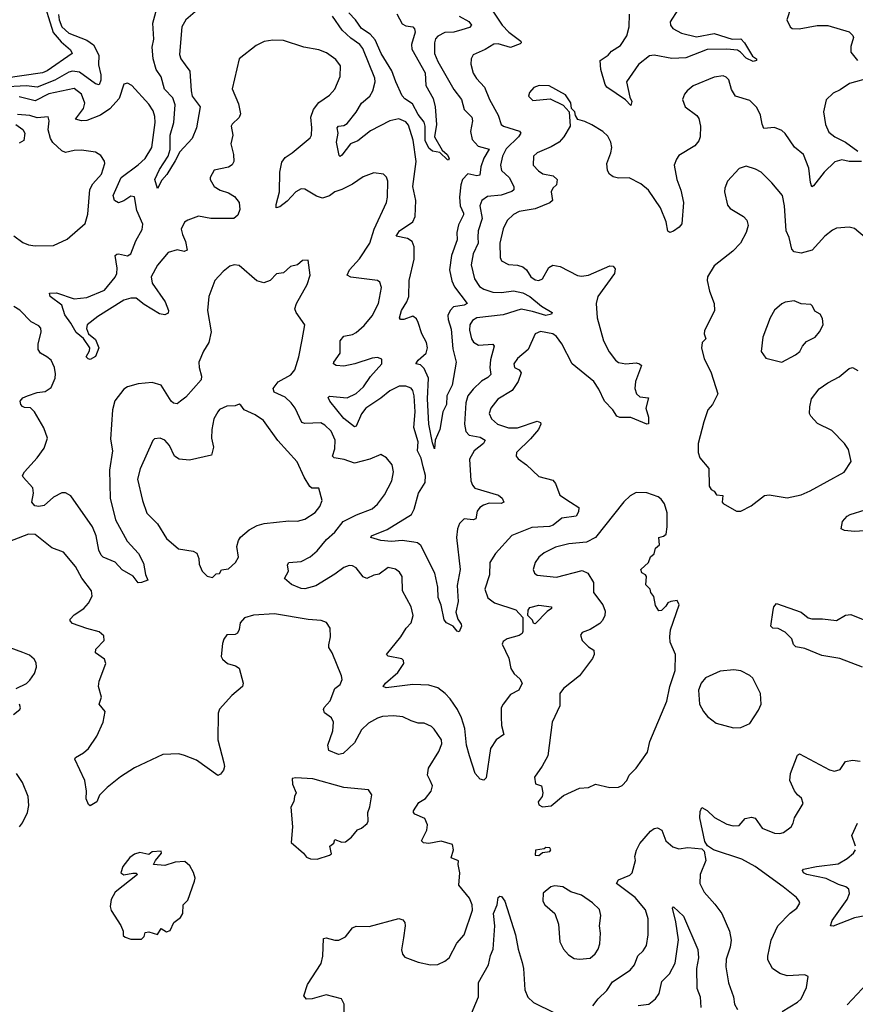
# Model space of a CAD drawing. Extents: x 1771496 to 1971148, y 471553 to 643630.
# Tile 208 of 256: x 1789757 to 1794470, y 593333 to 598885. Entities that reach past the tile are written whole.
import ezdxf

# ---------------------------------------------------------------- set-up
doc = ezdxf.new("R2010")
doc.units = 0

msp = doc.modelspace()

# ---------------------------------------------------------------- linework, layer by layer
at = {"layer": '0CON10XD'}
for points in [[(1789884.8, 599015), (1789946.5, 598813.5)], [(1790786.3, 598963.7), (1790695.2, 598884.8), (1790670.9, 598845), (1790658.7, 598688.7), (1790665.4, 598665), (1790690.3, 598630.2), (1790716.8, 598595), (1790723.7, 598485), (1790730.8, 598455), (1790774.2, 598395), (1790754.6, 598275.4), (1790730, 598215), (1790660.3, 598139.7), (1790635, 598089.5), (1790587.2, 598012.8), (1790559.1, 597980.9), (1790535, 597933.3), (1790520, 597985), (1790545, 598040), (1790594.3, 598115), (1790606.2, 598153.8), (1790606.1, 598235), (1790626.8, 598305), (1790633.6, 598405), (1790621, 598445), (1790574.1, 598494.1), (1790555, 598563.5), (1790527.2, 598605), (1790510.7, 598665), (1790505, 598730), (1790513.8, 598775), (1790507.6, 598865), (1790531, 598949)], [(1791885, 598918.2), (1791915, 598861.5), (1791935, 598851.2), (1791974.5, 598844.5), (1791984.4, 598834.4), (1791986.9, 598815), (1791966.7, 598745), (1791969.8, 598719.8), (1792045, 598586), (1792048.6, 598515), (1792089.2, 598440.8), (1792101.1, 598395), (1792107.5, 598295), (1792097.5, 598225), (1792140, 598150), (1792168, 598125), (1792178.6, 598105), (1792175, 598093.3), (1792170, 598095), (1792126, 598136), (1792085, 598144.3), (1792065, 598160.6), (1792044.5, 598205), (1792044.3, 598284.3), (1792038, 598308), (1792005, 598350), (1791971.8, 598411.8), (1791929.4, 598439.4), (1791915, 598456.2), (1791877.9, 598535), (1791857, 598597), (1791795.2, 598695), (1791762.8, 598772.8), (1791734.6, 598804.6), (1791686, 598835), (1791651.1, 598885), (1791614.3, 598924.3)], [(1792415, 598950.8), (1792479.3, 598855), (1792516, 598816), (1792582.9, 598765), (1792585.7, 598755), (1792580.9, 598749.1), (1792525, 598729.5), (1792455, 598748.9), (1792431.7, 598748.3), (1792383, 598717), (1792315, 598687.1), (1792303.1, 598665), (1792302.2, 598635), (1792315, 598583.8), (1792334, 598554), (1792379.4, 598505), (1792407.1, 598435), (1792456.4, 598346.4), (1792471.9, 598295), (1792486, 598285), (1792576.6, 598256.6), (1792584.4, 598245), (1792571.1, 598225), (1792501.8, 598158.2), (1792479.8, 598115), (1792468.4, 598065), (1792475.3, 598035.3), (1792517.7, 597995), (1792544.1, 597945), (1792544.1, 597925.9), (1792533.7, 597916.3), (1792473.5, 597896.5), (1792395, 597888.7), (1792363.6, 597865), (1792353.3, 597835), (1792366.3, 597765), (1792343.3, 597695), (1792341.1, 597658.9), (1792343.5, 597625), (1792314.8, 597565.2), (1792304, 597504), (1792322.3, 597425), (1792351.4, 597381.4), (1792375.2, 597365.2), (1792425, 597349.8), (1792475, 597346.3), (1792543.3, 597356.7), (1792595.5, 597345.6), (1792635.4, 597325), (1792700.5, 597270.5), (1792760, 597235), (1792757.5, 597225), (1792725, 597216.9), (1792650.2, 597240.2), (1792585, 597252.3), (1792485, 597221.4), (1792336, 597205), (1792310.6, 597189.4), (1792296.9, 597165), (1792293.9, 597135), (1792304.6, 597085), (1792316.4, 597066.4), (1792345, 597050.8), (1792425, 597055.4), (1792433.1, 597045), (1792412.4, 596967.6), (1792409.3, 596925), (1792415.2, 596884.8), (1792397.6, 596867.6), (1792362.4, 596847.6), (1792315, 596802.5), (1792285.4, 596765), (1792274.3, 596725), (1792265.3, 596605), (1792273.9, 596563.9), (1792293, 596543), (1792355, 596531.2), (1792383.5, 596515), (1792372.5, 596495), (1792321.1, 596455), (1792293.6, 596406.4), (1792302.1, 596285), (1792310.4, 596260.4), (1792325, 596244.6), (1792458, 596205), (1792477.9, 596187.9), (1792487.1, 596165), (1792473.5, 596156.5), (1792405, 596159.7), (1792372.8, 596147.2), (1792352.5, 596135), (1792337.1, 596115), (1792329.8, 596070.2), (1792315, 596065.4), (1792265, 596070), (1792237.1, 596045), (1792225.7, 596014.3), (1792220, 595965), (1792241.3, 595785), (1792224.2, 595694.2)], [(1793468.6, 598941.4), (1793425.9, 598874.1), (1793427.5, 598855), (1793440.8, 598835), (1793489.6, 598809.6), (1793575, 598788.2), (1793675, 598808.1), (1793775, 598775.3), (1793825, 598777.3), (1793846.1, 598755), (1793890.6, 598680.6), (1793912.5, 598665), (1793913.3, 598655), (1793895, 598649.2), (1793855, 598669.1), (1793822.9, 598702.9), (1793805, 598712.9), (1793745, 598719), (1793635, 598718.3), (1793515, 598670.5), (1793435, 598666.7), (1793335, 598685.3), (1793308.6, 598681.4), (1793247, 598633), (1793179.6, 598535), (1793198.7, 598448.7), (1793210, 598425), (1793205, 598402.5), (1793174.5, 598434.5), (1793068, 598505), (1793059.5, 598519.5), (1793034.6, 598604.6), (1793031.4, 598655), (1793075.7, 598685), (1793095, 598708.9), (1793145, 598739.5), (1793181.9, 598795), (1793194.7, 598845), (1793196.2, 598916.2)], [(1794105.7, 598955), (1794083.8, 598885), (1794102.5, 598845), (1794115, 598836.7), (1794154.1, 598834.1), (1794255, 598853.1), (1794315, 598851.9), (1794436.4, 598816.4), (1794456.7, 598796.7), (1794459.2, 598785), (1794445.8, 598735), (1794445, 598702.5), (1794482, 598655)], [(1789975.8, 598914.2), (1789979.4, 598885), (1789994.8, 598845), (1790035, 598809.5), (1790135, 598770.6), (1790173.1, 598743.1), (1790202.7, 598685), (1790201.1, 598631.1), (1790215.8, 598575), (1790214.8, 598545), (1790205, 598518.5), (1790185, 598523.6), (1790095, 598589.4), (1790055, 598596.1), (1790035, 598590.4), (1789955, 598544.2), (1789855, 598505.2), (1789795, 598513), (1789655.1, 598504.9)], [(1792235, 598905.6), (1792290.8, 598875), (1792305.6, 598855), (1792295, 598841.9), (1792251.9, 598828.1), (1792205, 598815.3), (1792155, 598813.3), (1792115, 598792.2), (1792102.4, 598777.6), (1792096.2, 598755), (1792096.6, 598695), (1792115, 598648.9), (1792205, 598491.1), (1792248.9, 598435), (1792265, 598379.2), (1792308.2, 598335), (1792310.8, 598315), (1792299.1, 598255), (1792310.1, 598210.1), (1792342.6, 598172.6), (1792405.7, 598155), (1792374.3, 598105), (1792358.6, 598055), (1792352, 598008), (1792335, 598005.3), (1792285, 598015.5), (1792254.7, 597985), (1792245, 597953.8), (1792237.3, 597885), (1792241, 597835), (1792261.1, 597795), (1792260.4, 597785), (1792231.9, 597728.1), (1792223.2, 597685), (1792224.7, 597645), (1792193.2, 597555), (1792182, 597475), (1792193.7, 597413.7), (1792209.4, 597379.4), (1792281.2, 597285), (1792263.8, 597275), (1792203.6, 597266.4), (1792185.2, 597244.8), (1792172.8, 597217.2), (1792173.3, 597195), (1792190.1, 597140.1), (1792199.5, 597029.5), (1792219.4, 596955), (1792196.3, 596823.7), (1792165.6, 596765), (1792164.2, 596715), (1792144, 596675), (1792126.2, 596575), (1792100, 596515), (1792097.5, 596465), (1792085, 596500), (1792065.5, 596604.5), (1792056.7, 596746.7), (1792063, 596865), (1792039, 596919), (1792018.4, 596938.4), (1791992, 596945), (1792004.6, 596965), (1792048.9, 597005), (1792057.3, 597035), (1792051.8, 597065), (1792025.9, 597115), (1792005, 597178.6), (1791995, 597198.1), (1791975, 597213.1), (1791924.5, 597194.5), (1791905.7, 597195.7), (1791899.2, 597205), (1791910, 597245), (1791940.4, 597295), (1791951.2, 597325), (1791954.3, 597415.7), (1791981.9, 597535), (1791982.7, 597605), (1791970.5, 597635), (1791945, 597651.2), (1791881.2, 597665), (1791900, 597695), (1791974.6, 597745), (1791987.3, 597775), (1791991.1, 597865), (1791975.4, 597945), (1791993.4, 598085), (1791975.9, 598205.9), (1791950, 598290), (1791935, 598308.7), (1791895, 598326.9), (1791844.8, 598315.2), (1791735, 598258), (1791665, 598203.3), (1791623.8, 598185), (1791575, 598122), (1791565, 598114.3), (1791558.8, 598118.8), (1791543.5, 598195), (1791554.2, 598245), (1791546.9, 598275), (1791555.5, 598284.5), (1791585, 598288.2), (1791605, 598299.6), (1791655.2, 598364.8), (1791684.8, 598415.2), (1791731.5, 598455), (1791748.5, 598485), (1791761.8, 598535), (1791760, 598555), (1791693.4, 598723.4), (1791675, 598746.2), (1791625, 598781.1), (1791576.6, 598826.6), (1791522.3, 598905)], [(1789946.5, 598813.5), (1789991.4, 598761.4), (1790044.4, 598715), (1790052.9, 598695), (1789912.8, 598597.2), (1789885, 598586), (1789665, 598554.6)], [(1792224.2, 595694.2), (1792231.2, 595605), (1792216.7, 595545), (1792228.5, 595505), (1792247.4, 595477.4), (1792249.2, 595465), (1792236.4, 595433.6), (1792225, 595437.5), (1792201.2, 595465), (1792164.5, 595484.5), (1792152.2, 595502.2), (1792134.5, 595584.5), (1792116.8, 595626.8), (1792115.5, 595685.5), (1792099.4, 595765), (1792020.1, 595920.1), (1792000.8, 595935), (1791980.1, 595940.1), (1791915, 595949.5), (1791855, 595943), (1791795, 595948.2), (1791737.5, 595965), (1791741.2, 595975), (1791829.2, 596010.8), (1791967.1, 596095), (1791982.2, 596125), (1792006.4, 596215), (1792043.8, 596276.2), (1792046.2, 596315), (1792033.7, 596363.7), (1792022.5, 596412.5), (1792000, 596455), (1792004.6, 596505), (1791980.4, 596585), (1791988.1, 596675), (1791982.9, 596765), (1791975.4, 596795), (1791965, 596808.2), (1791935, 596819.7), (1791898.1, 596818.1), (1791845, 596793.5), (1791795, 596751.2), (1791710, 596695), (1791685, 596663.3), (1791655, 596594.2), (1791645, 596590), (1791585, 596637.3), (1791506.5, 596735), (1791498, 596755), (1791505, 596762), (1791605, 596753.6), (1791655, 596777.6), (1791697.1, 596815), (1791735, 596872.7), (1791800, 596945), (1791800.5, 596970.5), (1791775, 596980), (1791745, 596976.5), (1791646.7, 596945), (1791585, 596931.2), (1791542.5, 596935), (1791528, 596945), (1791529.2, 596955), (1791565.5, 597005), (1791565.5, 597075), (1791585, 597100), (1791635, 597111.2), (1791655, 597122.2), (1791699.3, 597160.7), (1791744.5, 597215), (1791780.8, 597285), (1791797.9, 597375), (1791788.6, 597405), (1791774.6, 597414.6), (1791625, 597433.1), (1791604, 597445), (1791616.9, 597475), (1791673.3, 597536.7), (1791732.5, 597625), (1791755.9, 597704.1), (1791825.6, 597855), (1791831.9, 597885), (1791834.1, 597974.1), (1791827, 597997), (1791810, 598015), (1791755, 598022.5), (1791695, 597999.4), (1791635, 597958.9), (1791575, 597927.8), (1791534.6, 597915.4), (1791505, 597891.4), (1791465, 597879.4), (1791430.5, 597890.5), (1791365, 597930), (1791345, 597931.2), (1791315, 597915.4), (1791265, 597862.1), (1791225, 597831.1), (1791204.2, 597825), (1791203.5, 597843.5), (1791222.4, 597915), (1791225.3, 598025), (1791235, 598082.9), (1791255, 598109.1), (1791294.2, 598135), (1791395, 598220), (1791402.2, 598235), (1791405.5, 598275), (1791399.7, 598335), (1791415, 598379.4), (1791445, 598418.5), (1791505, 598460.8), (1791535, 598494), (1791565.6, 598565), (1791567.5, 598625), (1791540.5, 598660.5), (1791487.7, 598697.7), (1791445, 598715.6), (1791360.7, 598730.7), (1791245, 598768.9), (1791185, 598770), (1791137, 598763), (1791090.2, 598739.8), (1790994.4, 598665.6), (1790955.6, 598495), (1790991.7, 598411.7), (1791002.9, 598355), (1790996, 598334), (1790955, 598295.8), (1790950.6, 598285), (1790958.6, 598235), (1790948.2, 598185), (1790963.8, 598125), (1790965.4, 598085), (1790955, 598067.8), (1790935, 598054.5), (1790855, 598036.7), (1790831.2, 597995), (1790831.2, 597985), (1790854.4, 597944.4), (1790887.5, 597925), (1790935, 597910), (1790968.3, 597888.3), (1790996, 597855), (1790998, 597815), (1790987.1, 597782.9), (1790965, 597764), (1790835, 597764.4), (1790765, 597776.7), (1790705.8, 597754.2), (1790686.9, 597743.1), (1790668.5, 597705), (1790674.6, 597675), (1790692.7, 597635), (1790701.4, 597585), (1790685, 597579.1), (1790645, 597587.9), (1790595, 597572.5), (1790535, 597501.9), (1790499.2, 597435), (1790505, 597399.2), (1790578.1, 597295), (1790597.1, 597245), (1790595, 597230), (1790575, 597221.4), (1790545, 597227.5), (1790460, 597280), (1790415, 597315.5), (1790385, 597316), (1790345, 597303.3), (1790198.2, 597211.8), (1790137.8, 597165), (1790133.8, 597145), (1790145.4, 597115), (1790185, 597081.5), (1790204.5, 597035), (1790185, 596986), (1790155, 596968.8), (1790142.7, 596972.7), (1790133.1, 596985), (1790151.7, 597018.3), (1790153.3, 597035), (1790117.6, 597087.6), (1790075, 597120.8), (1790046.6, 597175), (1790011.1, 597221.1), (1789995, 597275.6), (1789929.4, 597325), (1789926.1, 597343.9), (1789965, 597344.5), (1790065, 597311.2), (1790135, 597318.4), (1790235, 597360.3), (1790295.7, 597434.3), (1790304.7, 597455), (1790307.1, 597485), (1790296, 597555), (1790305, 597564), (1790315, 597564.3), (1790365, 597554.6), (1790385, 597565.7), (1790412, 597638), (1790447.7, 597702.3), (1790451.7, 597731.7), (1790418.8, 597808.8), (1790405, 597885.8), (1790385, 597890.6), (1790345.4, 597864.6), (1790315, 597852.9), (1790292.2, 597865), (1790284.6, 597895), (1790328.8, 597995), (1790425, 598067.5), (1790465, 598103.3), (1790502.7, 598165), (1790521.1, 598305), (1790519.8, 598339.8), (1790510.9, 598370.9), (1790485, 598410), (1790390, 598515), (1790365, 598527.5), (1790345, 598522.5), (1790318.3, 598441.7), (1790266.5, 598383.5), (1790212.8, 598347.2), (1790135, 598316.5), (1790105, 598315.3), (1790072.2, 598325), (1790117.6, 598385), (1790124.6, 598415), (1790105.5, 598465), (1790065, 598496.8), (1789922.2, 598467.8), (1789845, 598427.3), (1789755, 598450.5)], [(1793944.4, 598295.6), (1793935, 598346.7), (1793915, 598390), (1793875, 598429.2), (1793794.2, 598455), (1793772.4, 598492.4), (1793756.3, 598546.3), (1793742.1, 598562.1), (1793725, 598568.1), (1793675, 598560.5), (1793555, 598512), (1793521.2, 598485), (1793506.2, 598465), (1793496.2, 598435), (1793510, 598395), (1793575.5, 598345.5), (1793587.9, 598327.9), (1793596.9, 598285), (1793594.3, 598225), (1793587.4, 598202.6), (1793566, 598175), (1793475, 598118.8), (1793460.9, 598099.1), (1793448.6, 598065), (1793464.5, 597984.5), (1793485.7, 597925), (1793500.8, 597855), (1793491.2, 597735), (1793476.2, 597715), (1793445, 597692.5), (1793425, 597686.2), (1793412.5, 597692.5), (1793402.9, 597745), (1793372.2, 597825), (1793303.4, 597923.4), (1793259.9, 597959.9), (1793195, 597994.5), (1793135, 597991.9), (1793105, 598000), (1793083.7, 598013.7), (1793071.9, 598035), (1793068.1, 598075), (1793091.9, 598135), (1793096.9, 598165), (1793091.4, 598195), (1793075, 598228.8), (1793046.2, 598255), (1792985, 598292.5), (1792945, 598312), (1792905, 598322.5), (1792891.2, 598345), (1792888, 598365), (1792870, 598385), (1792865, 598417.5), (1792835, 598462.5), (1792743, 598513), (1792686.4, 598513.6), (1792656.4, 598503.6), (1792632.5, 598475), (1792627.5, 598455), (1792650.7, 598430.7), (1792748.3, 598438.3), (1792823, 598403), (1792856.4, 598366.4), (1792861.2, 598285), (1792827.1, 598225), (1792800, 598195), (1792755, 598168.5), (1792675, 598135.5), (1792655.7, 598115), (1792652.9, 598065), (1792682.9, 598032.9), (1792707.2, 598017.2), (1792765.7, 598005.8), (1792787.9, 597985), (1792785.6, 597955), (1792764.4, 597935), (1792754.5, 597915), (1792761.5, 597865), (1792746.9, 597853.1), (1792665, 597819.4), (1792575, 597804.6), (1792543.1, 597786.9), (1792506.1, 597753.9), (1792485, 597706.2), (1792465.5, 597625), (1792468.1, 597545), (1792474.3, 597525), (1792514.6, 597504.6), (1792565, 597501.5), (1792595, 597492.7), (1792615.3, 597475.3), (1792639.4, 597435), (1792665, 597419.1), (1792685, 597414.5), (1792705, 597424), (1792742.3, 597487.7), (1792765, 597500.9), (1792805, 597494.5), (1792903.4, 597443.4), (1792925, 597438.8), (1792965, 597445.5), (1793085, 597497.5), (1793105, 597496), (1793115, 597480), (1793111.4, 597455), (1793018.5, 597325), (1793008.5, 597285), (1793014.6, 597205), (1793050.8, 597075), (1793081.7, 597011.7), (1793117.8, 596965), (1793135, 596951.8), (1793175.4, 596944.6), (1793235, 596950), (1793253.3, 596945), (1793263.8, 596935), (1793230.8, 596845), (1793227.5, 596805), (1793235.8, 596775.8), (1793255, 596758.8), (1793303.3, 596753.3), (1793289.4, 596695), (1793302.9, 596645), (1793303.3, 596606.7), (1793295, 596603.8), (1793205, 596642.5), (1793142.4, 596642.4), (1793125, 596649.2), (1793102.2, 596685), (1793055.4, 596735), (1793022.9, 596802.9), (1792994.6, 596845), (1792874, 596944), (1792815, 597057.3), (1792785, 597099.6), (1792765, 597113.3), (1792695, 597126.4), (1792665, 597113.8), (1792625, 597025.8), (1792564.3, 596975), (1792544.3, 596945), (1792548.8, 596925), (1792575, 596911.4), (1792585.5, 596895), (1792568.9, 596845), (1792535, 596793.8), (1792453.6, 596745), (1792413.6, 596695), (1792405.5, 596665), (1792418.1, 596635), (1792451.9, 596605), (1792515, 596584), (1792565, 596584.7), (1792675, 596620.9), (1792694, 596615), (1792696.7, 596605), (1792682.5, 596575), (1792638.7, 596521.3), (1792559.2, 596445), (1792558, 596425), (1792569.1, 596409.1), (1792615.3, 596375.3), (1792685, 596309.2), (1792765, 596288), (1792779.2, 596269.2), (1792804.2, 596205), (1792864.7, 596164.7), (1792911.2, 596135), (1792909.4, 596110.6), (1792895, 596086.2), (1792815, 596073.8), (1792765.5, 596035), (1792745, 596027.1), (1792645, 596022), (1792533.1, 595976.9), (1792441.1, 595875), (1792408.5, 595825), (1792407.5, 595755), (1792380.6, 595675), (1792396.9, 595625), (1792435, 595597.5), (1792555, 595556.9), (1792594.3, 595514.3), (1792595.4, 595435), (1792590.6, 595425), (1792575, 595413.3), (1792506.2, 595395), (1792485, 595380), (1792478.8, 595365), (1792516, 595285), (1792527.3, 595227.3), (1792545.9, 595195.9), (1792578.6, 595168.6), (1792591.2, 595145), (1792572.9, 595105), (1792525, 595080), (1792483.3, 595025), (1792473.5, 595005), (1792472.2, 594955), (1792474.4, 594905), (1792487.5, 594855), (1792445, 594824.3), (1792412.5, 594775), (1792388.8, 594611.2), (1792375, 594597.5), (1792355, 594602.5), (1792326, 594635), (1792293.8, 594733.8), (1792277.7, 594795), (1792268.1, 594888.1), (1792249.2, 594949.2), (1792226.1, 594996.1), (1792185, 595055.6), (1792156.5, 595085), (1792115, 595118.2), (1792065, 595132.7), (1791975, 595137.5), (1791825, 595117.5), (1791806.7, 595125), (1791820.8, 595145), (1791890, 595205), (1791923.8, 595255), (1791921.7, 595271.7), (1791912, 595282), (1791835.8, 595295.8), (1791826.2, 595305), (1791907.1, 595405), (1791936.9, 595455), (1791965.4, 595485), (1791977.3, 595525), (1791965.5, 595575), (1791915.5, 595665), (1791914.4, 595745), (1791899.5, 595769.5), (1791877.4, 595787.4), (1791835, 595796.9), (1791785, 595758.9), (1791755, 595752.5), (1791715, 595733.6), (1791695, 595744.4), (1791655, 595794.4), (1791635, 595805.6), (1791615, 595807.8), (1791585, 595795.6), (1791535, 595758.2), (1791426.8, 595693.2), (1791365, 595676.7), (1791345, 595678.1), (1791290.4, 595700.4), (1791251.2, 595735), (1791273.1, 595775), (1791267.7, 595812.3), (1791275, 595823.8), (1791345, 595830), (1791395, 595856.7), (1791435, 595891.1), (1791488.2, 595955), (1791535, 595995.4), (1791582.2, 596055), (1791656.9, 596093.1), (1791745, 596126.7), (1791775.9, 596154.1), (1791814.7, 596205.3), (1791855.5, 596285), (1791865.7, 596335), (1791858.6, 596375), (1791825.5, 596415.5), (1791793.9, 596433.9), (1791732.4, 596407.6), (1791645, 596385.4), (1791588, 596405), (1791530, 596415), (1791522.1, 596425), (1791533.9, 596465), (1791536.7, 596515), (1791513.8, 596565), (1791478.8, 596598.8), (1791455, 596612.3), (1791365, 596607.9), (1791349.4, 596615), (1791311.1, 596695), (1791289.2, 596725), (1791255, 596756.1), (1791193.1, 596785), (1791187.3, 596805), (1791215, 596842.5), (1791286.6, 596883.4), (1791309.8, 596910.2), (1791332.1, 596985), (1791350.3, 597080.3), (1791365.8, 597165), (1791317.5, 597235), (1791310, 597255), (1791319.2, 597285), (1791377.9, 597392.1), (1791395.8, 597445), (1791385, 597530), (1791353, 597527), (1791325, 597502.5), (1791285, 597493.8), (1791245, 597458), (1791205, 597453.3), (1791170, 597415), (1791135, 597402), (1791095, 597412), (1790995, 597498.8), (1790966.1, 597503.9), (1790943.3, 597495), (1790904, 597465), (1790858, 597415), (1790824.3, 597325), (1790817.1, 597245), (1790837.5, 597125), (1790823.1, 597065), (1790793.9, 597016.1), (1790768.2, 596955), (1790769.1, 596925), (1790781.9, 596875), (1790780, 596855), (1790695, 596757.5), (1790664.2, 596735), (1790645, 596718.6), (1790625, 596722.5), (1790611.4, 596735), (1790555, 596823.8), (1790505, 596840), (1790425, 596832.5), (1790365, 596816), (1790345, 596801.2), (1790293.4, 596736.6), (1790280.6, 596685), (1790270.2, 596519.8), (1790281.2, 596455), (1790263, 596345), (1790268.2, 596188.2), (1790297.9, 596065), (1790364.2, 595945), (1790427.8, 595875), (1790455, 595820), (1790467.3, 595757.3), (1790480, 595725), (1790445, 595711.4), (1790425, 595710.8), (1790396.7, 595746.7), (1790335, 595783.8), (1790295.6, 595825.6), (1790227.5, 595855), (1790215.9, 595865.9), (1790204.2, 595895), (1790188.5, 595975), (1790167.1, 596025), (1790045, 596200.8), (1790015, 596217.5), (1789995, 596216.9), (1789947.8, 596192.2), (1789895, 596146.7), (1789865, 596140), (1789842.5, 596145), (1789826.2, 596165), (1789835.8, 596215), (1789832, 596245), (1789775.9, 596305.9), (1789774, 596315), (1789784.2, 596335), (1789855, 596414), (1789895, 596469.2), (1789914.4, 596525), (1789893.8, 596583.8), (1789841.1, 596675), (1789817.3, 596697.3), (1789785, 596698.8), (1789773.3, 596705), (1789764.4, 596715), (1789760, 596735), (1789775, 596752.5), (1789801.2, 596765), (1789855, 596783.1), (1789901.4, 596788.6), (1789935, 596811.9), (1789957.3, 596865), (1789958.5, 596888.5), (1789953.4, 596923.4), (1789934.2, 596965), (1789911.2, 596985), (1789875, 597004.2), (1789861.9, 597025), (1789861.4, 597055), (1789878, 597125), (1789875.7, 597145.7), (1789865, 597158.8), (1789821.5, 597181.5), (1789757.4, 597247.4), (1789725, 597267.8)], [(1794560, 598560), (1794436.7, 598525), (1794385, 598490), (1794345, 598472), (1794305.8, 598434.2), (1794290.6, 598365), (1794301.9, 598295), (1794321.8, 598251.8), (1794354.6, 598224.6), (1794415, 598194.5), (1794484, 598145)], [(1789725, 597666.5), (1789775, 597628.6), (1789806.4, 597616.4), (1789845, 597611.1), (1789948.3, 597611.7), (1790025, 597647.1), (1790126.7, 597736.7), (1790142, 597788), (1790152.7, 597927.3), (1790170.4, 597959.6), (1790218.5, 598015), (1790236.9, 598075), (1790235, 598087.5), (1790215, 598120), (1790185, 598138), (1790105, 598149.4), (1790065, 598148.1), (1790015, 598137.1), (1789995, 598145.7), (1789945, 598192.9), (1789931.9, 598215), (1789916.9, 598265), (1789924.3, 598315), (1789917, 598337), (1789855, 598331.8), (1789814.6, 598345.4), (1789745, 598350)], [(1789735, 598294.4), (1789775.4, 598265.4), (1789785.7, 598245), (1789780, 598205), (1789755, 598188.5)], [(1794504.2, 598085.8), (1794435, 598085.6), (1794395, 598095.6), (1794355, 598083.1), (1794294.3, 598025), (1794235, 597948.8), (1794225, 597943.3), (1794216.6, 597966.6), (1794208.7, 598048.7), (1794177.3, 598125), (1794127.3, 598167.3), (1794075, 598242.9), (1794055, 598260.6), (1794015, 598276.9), (1793955, 598272.5), (1793944.4, 598295.6)], [(1794525, 597656.7), (1794465, 597708.8), (1794435, 597716.2), (1794365, 597710), (1794341.1, 597698.9), (1794298, 597665), (1794227.5, 597585), (1794165, 597569.1), (1794125, 597575.8), (1794112.4, 597592.4), (1794096.7, 597656.7), (1794079.5, 597695), (1794071.4, 597835), (1794059.2, 597895), (1794000, 597965), (1793938.8, 598025), (1793906.7, 598043.3), (1793855, 598060), (1793815, 598046.7), (1793748.8, 597975), (1793733.8, 597935), (1793732, 597915), (1793749.1, 597839.1), (1793765, 597820.8), (1793840, 597775), (1793858, 597755), (1793865.7, 597724.3), (1793854.5, 597685.5), (1793822.9, 597625), (1793780.2, 597579.8), (1793673.4, 597496.6), (1793636, 597435), (1793634, 597415), (1793647.1, 597355), (1793674.2, 597285), (1793676, 597245), (1793619.5, 597130.5), (1793618, 597115), (1793627.5, 597085), (1793606.2, 597065), (1793603, 597033), (1793617.1, 596975), (1793657.8, 596895), (1793695.6, 596775), (1793663.9, 596716.1), (1793638.6, 596685), (1793615, 596617.5), (1793584, 596495), (1793584, 596445), (1793593.8, 596415), (1793644.1, 596354.1), (1793646.7, 596255), (1793657, 596237), (1793675, 596227.5), (1793686.7, 596206.7), (1793722.5, 596202.5), (1793720, 596165), (1793725, 596157.5), (1793800, 596115), (1793825, 596113.3)], [(1794055, 596954), (1794132.5, 596995), (1794156.7, 597015), (1794172, 597045), (1794195, 597071.2), (1794243.3, 597095), (1794268.8, 597125), (1794288.8, 597165), (1794285, 597200), (1794272.5, 597225), (1794241.2, 597241.2), (1794229.7, 597269.7), (1794218.9, 597278.9), (1794165, 597283.8), (1794125, 597300), (1794075, 597293.3), (1794055, 597283.3), (1794015, 597246.7), (1793990, 597205), (1793948, 597095), (1793940, 597015), (1793965, 596977.5), (1794055, 596954)], [(1793825, 596113.3), (1793882.5, 596145), (1793958.3, 596201.7), (1793985, 596206.2), (1794085, 596190), (1794164.1, 596205.9), (1794215, 596228), (1794406.6, 596333.4), (1794446.2, 596395), (1794431.7, 596461.7), (1794408.8, 596495), (1794338.3, 596568.3), (1794257.7, 596607.7), (1794219.5, 596649.5), (1794212.5, 596665), (1794213, 596703), (1794223.2, 596746.8), (1794266.3, 596803.7), (1794315, 596838.6), (1794378.7, 596871.3), (1794435, 596918.8), (1794455, 596923.8), (1794485, 596906.7)], [(1790845, 595740), (1790865, 595760), (1790885, 595762.5), (1790896.2, 595783.8), (1790935, 595788), (1790975, 595824), (1790991.4, 595855), (1790981.4, 595915), (1790990.9, 595949.1), (1791001.7, 595968.3), (1791052.1, 596007.9), (1791097.4, 596032.6), (1791136.1, 596043.9), (1791275, 596058.9), (1791325, 596057.1), (1791365, 596069.4), (1791423.6, 596106.4), (1791449.3, 596140.7), (1791462.5, 596175), (1791445, 596244.2), (1791405, 596244.3), (1791392.9, 596252.9), (1791361.5, 596305), (1791321.7, 596391.7), (1791212.5, 596512.5), (1791132.9, 596625), (1791085, 596658.1), (1791023.3, 596685), (1791005, 596712.5), (1790995, 596717.5), (1790972, 596708), (1790925, 596707.1), (1790885, 596688), (1790874, 596675), (1790852, 596635), (1790840.8, 596575), (1790839.2, 596525), (1790851.2, 596475), (1790839.5, 596430.5), (1790715, 596402.2), (1790656.4, 596406.4), (1790630.8, 596425), (1790601.4, 596485), (1790575, 596514.3), (1790550, 596525), (1790517.7, 596522.3), (1790507.3, 596512.7), (1790436.3, 596353.7), (1790422.2, 596295), (1790449.4, 596175), (1790475, 596102), (1790535, 596042.5), (1790585, 595960.8), (1790652.1, 595902.1), (1790735, 595888), (1790757, 595877), (1790767.7, 595847.7), (1790768.8, 595815), (1790786.7, 595775), (1790815, 595746.7), (1790845, 595740)], [(1792705, 594447.5), (1792755, 594452.5), (1792825, 594511.2), (1792915, 594551.2), (1792965, 594556), (1793005, 594573.8), (1793085, 594556.7), (1793135, 594557.5), (1793155, 594567.5), (1793182.5, 594595), (1793194.2, 594625.8), (1793233.3, 594665), (1793298.6, 594755), (1793310.8, 594815), (1793407.3, 595042.7), (1793423.8, 595125), (1793453.3, 595215), (1793456, 595305), (1793426, 595375), (1793423.8, 595405), (1793428, 595445), (1793477.5, 595585), (1793465, 595610), (1793430, 595605), (1793413, 595597), (1793402.3, 595577.7), (1793376.8, 595553.2), (1793362.5, 595552.5), (1793342.5, 595582.5), (1793333.6, 595633.6), (1793317.5, 595655), (1793312.5, 595675), (1793288.3, 595698.3), (1793292.5, 595745), (1793287.5, 595755), (1793266.1, 595766.1), (1793261.2, 595785), (1793303.3, 595825), (1793315, 595857.5), (1793336.1, 595873.9), (1793343.3, 595905), (1793366.2, 595925), (1793362.5, 595965), (1793387.7, 595972.3), (1793402.5, 595985), (1793408.8, 596025), (1793409.2, 596105), (1793393.3, 596155), (1793375, 596182.5), (1793357.5, 596195), (1793295, 596218), (1793235, 596218.8), (1793199.7, 596200.3), (1793165, 596166), (1793004.3, 595965), (1792955, 595938.9), (1792855, 595929.6), (1792778.9, 595911.1), (1792715, 595880), (1792686, 595855), (1792664.2, 595825), (1792654, 595785), (1792661.2, 595765), (1792675, 595752.5), (1792785, 595742.5), (1792928.8, 595778.8), (1792961.2, 595765), (1792992.7, 595712.7), (1792993.3, 595655), (1793047.1, 595585), (1793059.3, 595549.3), (1793057.8, 595525), (1793045, 595498), (1793028.6, 595481.4), (1792975, 595447.5), (1792929.5, 595430.5), (1792920, 595415), (1792930, 595385), (1792965, 595350), (1792995, 595330), (1792997.5, 595305), (1792987.2, 595282.8), (1792914.4, 595185), (1792825, 595114.2), (1792802.9, 595085), (1792803, 595017), (1792761.2, 594925), (1792735.8, 594734.2), (1792704.4, 594675.6), (1792660, 594615), (1792666.2, 594576.2), (1792700, 594565), (1792707.5, 594525), (1792703.3, 594505), (1792681.2, 594475), (1792685, 594457.5), (1792705, 594447.5)], [(1794605, 596008.5), (1794465, 595998.9), (1794410, 596005), (1794390, 596015), (1794398.8, 596055), (1794424.3, 596085), (1794442, 596095), (1794525, 596122.2)], [(1791585, 593214), (1791586.7, 593335), (1791572, 593365), (1791485, 593387.5), (1791406.4, 593363.6), (1791375, 593362.5), (1791360.7, 593380.7), (1791380, 593445), (1791457.2, 593562.8), (1791467.9, 593605), (1791470, 593705), (1791485, 593707.8), (1791535, 593694.5), (1791557.5, 593695), (1791595, 593714.2), (1791635, 593763.8), (1791655, 593774), (1791727.7, 593772.3), (1791895, 593817.5), (1791918.8, 593808.8), (1791928.8, 593795), (1791932, 593775), (1791922.7, 593707.3), (1791910.3, 593640.3), (1791915.5, 593615.5), (1791929.7, 593599.7), (1792005, 593570), (1792075, 593555.7), (1792115, 593557.1), (1792155, 593575.7), (1792178.6, 593595), (1792222, 593678), (1792265, 593726), (1792312, 593865), (1792310, 593895), (1792295, 593932), (1792234.3, 594005), (1792240.6, 594075), (1792231.2, 594121.2), (1792233, 594143), (1792190, 594160), (1792203.3, 594205), (1792197.5, 594235), (1792135, 594252.5), (1792065, 594240.9), (1792034.5, 594244.5), (1792024, 594255), (1792054.4, 594315), (1792057.1, 594345), (1792041.9, 594381.9), (1791986.2, 594405), (1791977.5, 594415), (1791978.1, 594425), (1792009.3, 594470.7), (1792045.9, 594494.1), (1792078.6, 594535), (1792085.7, 594565), (1792072.2, 594595), (1792057.3, 594625), (1792062.1, 594665), (1792121.7, 594758.3), (1792137.4, 594802.6), (1792135.6, 594825), (1792095.7, 594885), (1792079.4, 594899.4), (1792038.6, 594918.6), (1792005, 594919.1), (1791965, 594932.1), (1791918.8, 594955), (1791865, 594960.6), (1791803.9, 594956.1), (1791775, 594947.5), (1791725, 594918.9), (1791685, 594881.9), (1791645, 594808.1), (1791582.3, 594747.7), (1791555, 594741.9), (1791501.4, 594765), (1791495.5, 594795), (1791523.3, 594875), (1791526.7, 594925), (1791515, 594948.6), (1791476.6, 594976.6), (1791470.6, 594995), (1791473.9, 595006.1), (1791507.8, 595045), (1791534.2, 595115), (1791565, 595137.1), (1791576.2, 595165), (1791573.1, 595185), (1791520, 595315), (1791500.6, 595345), (1791500.5, 595360.5), (1791510.8, 595405), (1791508.8, 595455), (1791486.8, 595486.8), (1791458.3, 595498.3), (1791385, 595502.7), (1791195, 595535.6), (1791075, 595526.9), (1791025, 595512), (1791000.8, 595485), (1790995, 595447.5), (1790985, 595426.7), (1790971.7, 595418.3), (1790925, 595416.7), (1790908.3, 595391.7), (1790901.7, 595368.3), (1790894.2, 595295), (1790900.3, 595280.3), (1790930, 595255), (1790975, 595242.5), (1790995, 595228.8), (1791018.1, 595145), (1791013.3, 595125), (1790954.5, 595075.5), (1790885, 594996.7), (1790876.2, 594975), (1790874.3, 594824.3), (1790909.2, 594695), (1790912, 594675), (1790905.9, 594654.1), (1790889.3, 594630.7), (1790875, 594623.3), (1790755, 594710), (1790685.9, 594735.9), (1790653.9, 594746.1), (1790565, 594741.2), (1790405, 594666.2), (1790325, 594616.2), (1790250, 594555), (1790207, 594513), (1790192.5, 594475), (1790155, 594452.5), (1790145, 594460), (1790131.7, 594491.7), (1790133.8, 594535), (1790123.8, 594595), (1790067.5, 594715), (1790072.5, 594725), (1790117.9, 594752.1), (1790145, 594776.2), (1790191.4, 594845), (1790227.5, 594925), (1790240, 594985), (1790206, 595025), (1790218.8, 595065), (1790202, 595125), (1790206.2, 595155), (1790244, 595255), (1790235, 595280), (1790184, 595315), (1790187.5, 595335), (1790234, 595385), (1790231.2, 595411.2), (1790205, 595434.2), (1790135, 595453.1), (1790055, 595480.8), (1790041.2, 595495), (1790042, 595505), (1790065, 595528.6), (1790119.2, 595565), (1790145.8, 595595), (1790166, 595635), (1790161.4, 595665), (1790106.9, 595736.9), (1790072.4, 595802.4), (1790005, 595882), (1789937.9, 595907.9), (1789845, 595981.9), (1789807.5, 595985), (1789665, 595930.5)], [(1792665, 595478.8), (1792655, 595483.3), (1792649.1, 595499.1), (1792623.3, 595525), (1792624.3, 595555), (1792635, 595571.2), (1792685, 595584), (1792757.5, 595575), (1792756.7, 595565), (1792731.9, 595548.1), (1792665, 595478.8)], [(1794510.8, 595235), (1794382.4, 595282.4), (1794281, 595301), (1794185, 595339.4), (1794135, 595350), (1794121.7, 595361.7), (1794112, 595395), (1794075, 595432), (1794035, 595452), (1794004.3, 595454.3), (1793993.8, 595465), (1794006.2, 595555), (1794011.2, 595575), (1794025, 595593.3), (1794164.5, 595544.5), (1794205, 595513.1), (1794225, 595506.9), (1794285, 595507.5), (1794365, 595496.9), (1794415, 595526.9), (1794445, 595531.5), (1794575, 595478.5)], [(1789737.5, 595115), (1789795, 595142), (1789815, 595161.2), (1789841.2, 595198.8), (1789851.4, 595235), (1789849.7, 595259.7), (1789839.7, 595279.7), (1789812.4, 595302.4), (1789775, 595317.1), (1789703.6, 595343.6)], [(1793782.3, 594892.3), (1793825, 594894), (1793875, 594916.7), (1793925, 594992.5), (1793938.8, 595025), (1793936.2, 595085), (1793891.7, 595171.7), (1793875, 595188), (1793825, 595214), (1793785, 595219.2), (1793707.3, 595212.7), (1793626.2, 595175), (1793601.2, 595145), (1793586.2, 595105), (1793591.2, 595025), (1793613.8, 594985), (1793636.1, 594956.1), (1793685, 594918.8), (1793782.3, 594892.3)], [(1789721.9, 594968.1), (1789757.5, 594995), (1789762.5, 595005), (1789756.7, 595025)], [(1794057.3, 593292.7), (1794143.3, 593345), (1794164, 593365), (1794195, 593427.5), (1794205, 593490), (1794185, 593500), (1794085, 593494), (1794045, 593506.2), (1794003.8, 593535), (1793976.7, 593585), (1793976, 593605), (1793995.9, 593694.1), (1794033.8, 593775), (1794103, 593847), (1794140, 593875), (1794156.4, 593903.6), (1794153.3, 593915), (1794138.8, 593935), (1794064.2, 593995), (1793905, 594110), (1793831.1, 594151.1), (1793670, 594205), (1793637, 594227), (1793622, 594252), (1793592.5, 594385), (1793595, 594420), (1793605, 594442.5), (1793635, 594426.2), (1793675.9, 594385.9), (1793745, 594350), (1793780.8, 594339.2), (1793815, 594342.5), (1793849.1, 594380.9), (1793885, 594389.2), (1793905, 594383.8), (1793945, 594326), (1794015, 594299.2), (1794043.9, 594296.1), (1794065, 594301.2), (1794107.5, 594335), (1794120, 594355), (1794127.5, 594385), (1794176.7, 594465), (1794167.5, 594495), (1794144.1, 594514.1), (1794127.7, 594537.7), (1794100, 594595), (1794103.8, 594635), (1794145, 594737.5), (1794155, 594746.2), (1794325, 594655.8), (1794352.3, 594647.7), (1794385, 594658), (1794415, 594702), (1794455, 594710.8), (1794496.7, 594705)], [(1789756.2, 594335), (1789773.6, 594356.4), (1789801.2, 594415), (1789808.8, 594455), (1789805.7, 594505.7), (1789774, 594585), (1789739.2, 594635)], [(1791435, 594152.5), (1791505, 594173.8), (1791515, 594182.5), (1791506.7, 594225), (1791528.8, 594241.2), (1791535, 594262.5), (1791575, 594247.1), (1791595, 594248.8), (1791628.8, 594275), (1791662.7, 594317.3), (1791685, 594326.7), (1791717.3, 594352.7), (1791723.6, 594366.4), (1791721.2, 594415), (1791732.7, 594447.3), (1791743.3, 594515), (1791725, 594543.3), (1791585, 594555.5), (1791410, 594605), (1791315, 594611.2), (1791294.2, 594605.8), (1791296, 594575), (1791315.8, 594525), (1791306.7, 594505), (1791303.9, 594476.1), (1791286.7, 594445), (1791296.7, 594335), (1791287.5, 594245), (1791357.5, 594185), (1791375, 594162.5), (1791397, 594153), (1791435, 594152.5)], [(1792990, 593325), (1793020, 593365), (1793067.9, 593412.1), (1793099.9, 593460.1), (1793201.1, 593525), (1793224.5, 593555), (1793243, 593607), (1793274.3, 593635.7), (1793292.5, 593665), (1793301.9, 593725), (1793302.5, 593815), (1793286, 593866), (1793228.9, 593935), (1793122.9, 594015), (1793134.7, 594035.3), (1793198.3, 594061.7), (1793212.5, 594075), (1793230, 594145), (1793227.3, 594167.3), (1793236.6, 594203.4), (1793255, 594239.5), (1793315, 594310), (1793335, 594325.6), (1793355, 594327.5), (1793378.8, 594315), (1793401.2, 594255), (1793440.5, 594220.5), (1793475, 594210), (1793525, 594216.7), (1793605, 594210), (1793617, 594197), (1793627.5, 594145), (1793595.6, 594065), (1793592.5, 594015), (1793618.6, 593965), (1793678.6, 593898.6), (1793716.9, 593845), (1793761.4, 593745), (1793770, 593695), (1793764.3, 593655), (1793742.6, 593587.4), (1793739.4, 593545), (1793754.6, 593454.6), (1793782.5, 593375), (1793789.5, 593335), (1793805, 593303.8)], [(1794471.5, 594225), (1794450.6, 594285), (1794481.8, 594355)], [(1790445, 593700), (1790460, 593715), (1790465, 593737.5), (1790485, 593742.5), (1790535, 593727.5), (1790555, 593760), (1790585, 593742.5), (1790605, 593750), (1790627.5, 593795), (1790665, 593822.5), (1790677.5, 593845), (1790680, 593895), (1790705, 593920), (1790743, 594027), (1790746.7, 594045), (1790737, 594077), (1790717.5, 594115), (1790688.8, 594138.8), (1790635, 594134.4), (1790575, 594116), (1790511.7, 594121.7), (1790522.5, 594145), (1790556.7, 594185), (1790555, 594197.5), (1790505, 594192.5), (1790485, 594177.5), (1790435, 594190), (1790405, 594180), (1790378.3, 594161.7), (1790339.3, 594110.7), (1790327.5, 594075), (1790344, 594064), (1790395, 594073.3), (1790415, 594072.5), (1790422.5, 594065), (1790296.2, 593965), (1790272.5, 593925), (1790267.5, 593885), (1790273, 593863), (1790327, 593777), (1790340, 593745), (1790341.7, 593721.7), (1790351.7, 593711.7), (1790385, 593700), (1790445, 593700)], [(1792685, 594172.5), (1792705, 594190), (1792747.5, 594195), (1792752.5, 594205), (1792747.5, 594215), (1792725, 594217.5), (1792715, 594210), (1792667, 594203), (1792663.9, 594173.9), (1792685, 594172.5)], [(1794565, 593840.4), (1794465, 593820.3), (1794345, 593773.5), (1794331.2, 593775), (1794339.5, 593805), (1794424.5, 593925), (1794437.9, 593957.9), (1794432.8, 593982.8), (1794416.6, 593996.6), (1794375, 594008.4), (1794305, 594042.1), (1794197.5, 594065), (1794178.9, 594075), (1794171.7, 594088.3), (1794177.5, 594095), (1794250.4, 594109.6), (1794374.3, 594125.7), (1794424.7, 594155.3), (1794460, 594185), (1794471.1, 594205)], [(1792915, 593587.5), (1792975, 593594.2), (1793002.6, 593617.4), (1793020.6, 593645), (1793028.9, 593675), (1793032.2, 593735), (1793027.1, 593775), (1793035.7, 593835), (1793027, 593867), (1792988.8, 593905), (1792925, 593948.1), (1792865, 593968), (1792820, 593995), (1792775, 594002), (1792752.5, 593995), (1792709.3, 593960.7), (1792707.5, 593915), (1792719.2, 593895), (1792776, 593845), (1792797.1, 593785), (1792804.2, 593685), (1792823.6, 593643.6), (1792851.7, 593611.7), (1792885, 593592), (1792915, 593587.5)], [(1792290, 593245), (1792344.4, 593375), (1792344.6, 593455.4), (1792401.5, 593555), (1792412.2, 593607.8), (1792428.1, 593645), (1792437.9, 593775), (1792429.4, 593845), (1792450, 593895), (1792456.7, 593935), (1792465, 593943.3), (1792475, 593941.2), (1792494, 593915), (1792554.5, 593725), (1792569.1, 593645), (1792591.5, 593568.5), (1792598.9, 593535), (1792606.9, 593415), (1792623.9, 593373.9), (1792655, 593344.2), (1792773.8, 593285)], [(1793245, 593327.1), (1793305, 593334.3), (1793344.2, 593365), (1793363.1, 593395), (1793378.1, 593461.9), (1793422.7, 593505), (1793455, 593565.8), (1793473.1, 593696.9), (1793457.8, 593797.8), (1793438.8, 593875), (1793445, 593883.3), (1793500.9, 593830.9), (1793582.3, 593642.3), (1793585.3, 593595), (1793574.7, 593535), (1793577.3, 593425), (1793594.5, 593375), (1793598.5, 593315)], [(1794425, 593330.5), (1794565, 593480)]]:
    msp.add_lwpolyline(points, dxfattribs=at)

doc.saveas('drawing.dxf')
